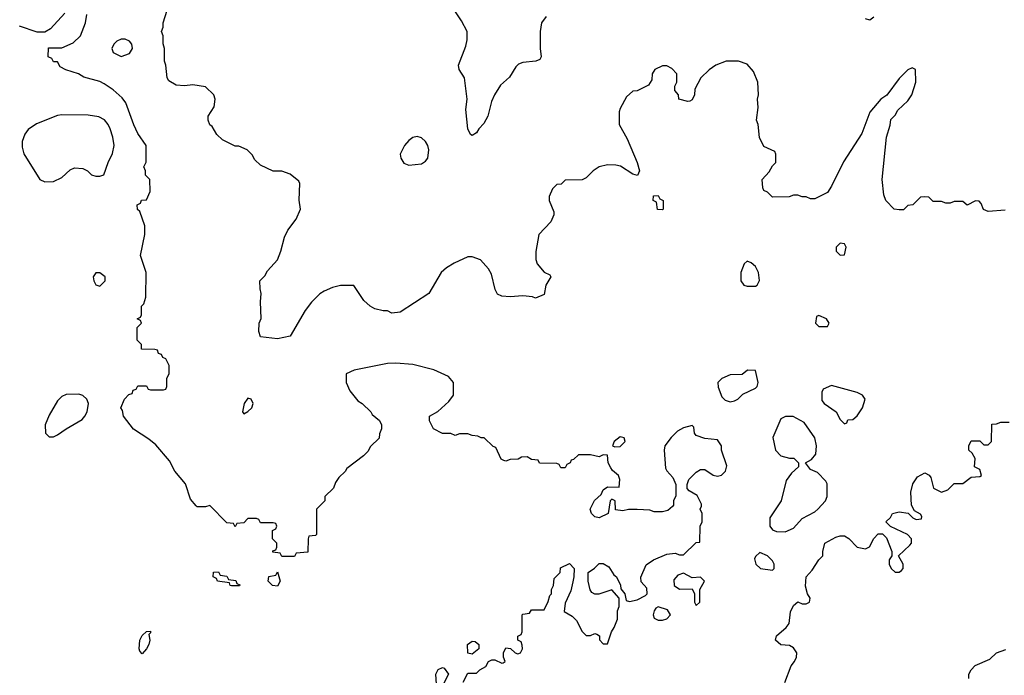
# Model space of a CAD drawing. Header units: inches. Extents: x 2380249 to 2585472, y 382747 to 546448.
# Tile 106 of 256: x 2423251 to 2427906, y 465284 to 468386. Entities that reach past the tile are written whole.
import ezdxf

# ---------------------------------------------------------------- set-up
doc = ezdxf.new("R2010")
doc.units = ezdxf.units.IN
doc.header["$MEASUREMENT"] = 0
doc.layers.add('C4426', color=7, linetype='Continuous')

msp = doc.modelspace()

# ---------------------------------------------------------------- linework, layer by layer
at = {"layer": 'C4426', "color": 4}
for points, elevation in [([(2423463.5, 468416.5), (2423396.9, 468343.1), (2423370, 468326), (2423332.7, 468327.3), (2423250, 468355.3)], 68), ([(2427910, 467484), (2427830, 467478), (2427807.3, 467487.3), (2427796.4, 467516.4), (2427787.3, 467527.3), (2427770, 467528), (2427730, 467508), (2427710, 467526), (2427670, 467526), (2427650, 467518), (2427630, 467518), (2427610, 467526), (2427570, 467526), (2427550, 467546), (2427530, 467548), (2427510, 467546), (2427474, 467510), (2427450, 467506), (2427430, 467486), (2427410, 467486), (2427386, 467490), (2427346, 467530), (2427336.4, 467556.4), (2427329.4, 467630), (2427348.7, 467830), (2427367.3, 467887.3), (2427370, 467914), (2427390, 467934), (2427403.1, 467956.9), (2427450, 468002), (2427468.7, 468030), (2427488.7, 468090), (2427486, 468150), (2427470, 468158), (2427450, 468148), (2427410, 468108), (2427351.1, 468028.9), (2427322, 468010), (2427270, 467948.7), (2427233.2, 467846.8), (2427146.2, 467713.8), (2427090, 467598), (2427070, 467568), (2427010, 467538), (2426990, 467538), (2426970, 467548), (2426950, 467548), (2426930, 467555.3), (2426910, 467555.3), (2426888.4, 467548.4), (2426810, 467546), (2426786, 467570), (2426770, 467578), (2426764, 467590), (2426761.2, 467630), (2426794.6, 467665.4), (2426810, 467694), (2426826, 467710), (2426826, 467750), (2426822, 467762), (2426770, 467786), (2426749.1, 467829.1), (2426742, 467890), (2426735.3, 467910), (2426742, 467970), (2426739, 468010), (2426744, 468030), (2426741.2, 468090), (2426720.2, 468140.2), (2426690, 468175.3), (2426650, 468189), (2426591.1, 468188.9), (2426542, 468170), (2426510.9, 468149.1), (2426472, 468110), (2426443.6, 468056.4), (2426442, 468030), (2426430, 468006), (2426419.6, 468000.4), (2426410, 467998), (2426368, 468010), (2426366, 468030), (2426348, 468050), (2426348.4, 468071.6), (2426358, 468090), (2426358, 468130), (2426334.6, 468154.6), (2426310, 468168), (2426290, 468168), (2426254, 468150), (2426242, 468130), (2426239.6, 468100.4), (2426223.6, 468076.4), (2426171.1, 468048.9), (2426150, 468048), (2426119.6, 468020.4), (2426090, 467966), (2426086, 467950), (2426086, 467890), (2426122.5, 467822.5), (2426170.7, 467710), (2426182, 467670), (2426172, 467648), (2426150, 467655.3), (2426092, 467692), (2426070, 467698), (2426030, 467699.3), (2425990.7, 467689.3), (2425962, 467670), (2425930, 467638), (2425910, 467628), (2425830, 467626), (2425811.6, 467608.4), (2425790, 467606), (2425770, 467586), (2425754, 467550), (2425754, 467530), (2425776.9, 467476.9), (2425776.9, 467463.1), (2425762, 467430), (2425706, 467370), (2425691.6, 467288.4), (2425691.6, 467251.6), (2425698, 467230), (2425730, 467191.3), (2425758, 467178), (2425762, 467170), (2425738, 467130), (2425730, 467086), (2425690, 467068), (2425675.3, 467075.3), (2425630, 467079), (2425570, 467075.3), (2425530, 467078), (2425510, 467088), (2425499, 467110), (2425482, 467182), (2425466.8, 467206.8), (2425429, 467250), (2425390, 467264.5), (2425370, 467263.7), (2425305.8, 467234.2), (2425268.5, 467211.5), (2425244, 467190), (2425184.7, 467090), (2425050, 467002), (2425010, 466998), (2424990, 467008), (2424970, 467008), (2424930, 467018), (2424908, 467030), (2424878, 467058), (2424830, 467128), (2424768.4, 467128.4), (2424730, 467119), (2424690, 467101.2), (2424670, 467089), (2424631, 467050), (2424601, 467010), (2424530, 466888.7), (2424470, 466875.3), (2424390, 466886), (2424381.2, 466910), (2424382.7, 466950), (2424392.9, 466972.9), (2424389.3, 467050.7), (2424393.2, 467090), (2424387.3, 467112.7), (2424386, 467150), (2424410, 467174), (2424423.1, 467196.9), (2424469, 467250), (2424485.2, 467290), (2424502.5, 467357.5), (2424519, 467390), (2424558, 467442), (2424579, 467490), (2424572.3, 467532.3), (2424575.1, 467610), (2424570, 467622), (2424530, 467655.3), (2424490, 467668.7), (2424448.9, 467668.9), (2424390, 467698), (2424363.1, 467723.1), (2424350, 467746), (2424326, 467770), (2424287.3, 467787.3), (2424270, 467788), (2424210, 467818), (2424183.1, 467843.1), (2424160.4, 467880.4), (2424149, 467889), (2424142, 467910), (2424142, 467930), (2424170, 467974), (2424175.3, 468010), (2424168, 468030), (2424130, 468068), (2424070, 468077.2), (2424030, 468073.2), (2423990, 468075.3), (2423956.4, 468096.4), (2423948.7, 468110), (2423942, 468170), (2423935.3, 468190), (2423935.3, 468250), (2423928.9, 468271.1), (2423928.7, 468310), (2423922, 468330), (2423928.7, 468350), (2423928.7, 468370), (2423948.7, 468430)], 64), ([(2425739.8, 468400.2), (2425718.8, 468370), (2425711, 468330), (2425711, 468250), (2425716, 468210), (2425710, 468198), (2425690.9, 468189.1), (2425630, 468183.7), (2425610, 468175.1), (2425597.3, 468162.7), (2425566.4, 468113.6), (2425524.5, 468075.5), (2425496, 468030), (2425481.4, 467998.6), (2425464.7, 467930), (2425445.4, 467894.6), (2425422, 467870), (2425411.3, 467850), (2425390, 467838), (2425382, 467842), (2425369.2, 467870), (2425360.9, 467960.9), (2425367, 468010), (2425353.2, 468110), (2425329, 468150), (2425325.2, 468170), (2425360.2, 468259.8), (2425366, 468290), (2425366, 468330), (2425340.1, 468380.1), (2425290, 468455.3)], 56), ([(2425348.4, 465251.6), (2425370, 465294), (2425410, 465294), (2425426, 465310), (2425454.6, 465325.4), (2425468, 465350), (2425483.1, 465356.9), (2425498, 465358), (2425530, 465342), (2425536.4, 465343.6), (2425546, 465350), (2425538, 465370), (2425538, 465390), (2425550, 465414), (2425572, 465412), (2425594, 465390), (2425605.4, 465385.4), (2425618, 465390), (2425628, 465410), (2425627.3, 465427.3), (2425622, 465442), (2425606, 465450), (2425606, 465470), (2425622, 465478), (2425626, 465490), (2425626, 465570), (2425630, 465574), (2425662, 465578), (2425670, 465594), (2425730, 465594), (2425750, 465634), (2425758, 465662), (2425766, 465670), (2425766, 465690), (2425774, 465710), (2425778, 465742), (2425806, 465770), (2425807.3, 465792.7), (2425850, 465814), (2425872, 465790), (2425871.3, 465750), (2425866, 465726), (2425856.3, 465683.7), (2425830, 465626), (2425826, 465586), (2425863.6, 465563.6), (2425883.6, 465543.6), (2425910, 465492), (2425930, 465472), (2425950, 465472), (2425970, 465482), (2425979.6, 465479.6), (2425991.6, 465471.6), (2425992.7, 465452.7), (2426010, 465434), (2426030, 465434), (2426048.7, 465490), (2426062, 465510), (2426078, 465550), (2426078, 465590), (2426086, 465610), (2426086, 465650), (2426050, 465688), (2425988.4, 465668.4), (2425970, 465668), (2425956.4, 465676.4), (2425948.9, 465688.9), (2425938, 465730), (2425938, 465770), (2425968.4, 465791.6), (2425990, 465814), (2426010, 465814), (2426036.9, 465796.9), (2426059.6, 465759.6), (2426072, 465750), (2426091.6, 465711.6), (2426092.7, 465692.7), (2426112, 465670), (2426118, 465638), (2426134, 465634), (2426170, 465641), (2426210, 465662), (2426218, 465670), (2426216.4, 465696.4), (2426190, 465726), (2426188.4, 465748.4), (2426213.6, 465806.4), (2426248, 465830), (2426310, 465858), (2426350, 465862), (2426370, 465854), (2426390, 465854), (2426450, 465912), (2426466, 465914), (2426468.7, 465990), (2426478, 466010), (2426478, 466050), (2426468, 466070), (2426475.3, 466084.7), (2426474.6, 466094.6), (2426454.6, 466134.6), (2426416.4, 466156.4), (2426407.3, 466167.3), (2426407.3, 466187.3), (2426415.3, 466210), (2426450, 466244.7), (2426470, 466258), (2426490, 466258), (2426530, 466231), (2426550, 466226), (2426569.1, 466230.9), (2426588.7, 466250), (2426594.6, 466274.6), (2426568.7, 466350), (2426568.7, 466370), (2426550, 466398), (2426490, 466404), (2426450, 466418), (2426442, 466430), (2426438, 466458), (2426430, 466466), (2426390, 466455.3), (2426361.4, 466438.6), (2426331.3, 466410), (2426302, 466370), (2426298, 466350), (2426304.7, 466264.7), (2426311, 466251), (2426339.8, 466219.8), (2426352.7, 466187.3), (2426352.7, 466132.7), (2426342, 466110), (2426342, 466090), (2426336.9, 466083.1), (2426315.3, 466064.7), (2426290, 466058), (2426250, 466058), (2426230, 466066), (2426170, 466068), (2426130, 466068), (2426102, 466062), (2426067.3, 466067.3), (2426066, 466110), (2426050, 466118), (2426042, 466110), (2426034, 466050), (2425990.7, 466029.3), (2425970, 466034), (2425954, 466050), (2425948.7, 466070), (2425969.3, 466110.7), (2426000.4, 466139.6), (2426010, 466162), (2426030, 466176), (2426086, 466174), (2426088, 466210), (2426082, 466230), (2426053.6, 466253.6), (2426045.6, 466265.6), (2426033.2, 466290), (2426030, 466326), (2426010, 466328), (2425990, 466318), (2425950, 466328), (2425892.7, 466327.3), (2425870, 466306), (2425858, 466302), (2425854, 466290), (2425838, 466282), (2425830, 466266), (2425810, 466266), (2425802, 466282), (2425790, 466286), (2425708.4, 466288.4), (2425702, 466302), (2425670, 466306), (2425650, 466318), (2425623.6, 466316.4), (2425607.3, 466307.3), (2425570, 466306), (2425550, 466298), (2425540.4, 466300.4), (2425527.3, 466307.3), (2425502, 466362), (2425490, 466366), (2425447.3, 466407.3), (2425432.7, 466407.3), (2425416.4, 466416.4), (2425390, 466418), (2425370, 466426), (2425330, 466426), (2425310, 466418), (2425290, 466428), (2425250, 466428.7), (2425208, 466450), (2425188.4, 466488.4), (2425188, 466510), (2425228.4, 466531.6), (2425280.4, 466579.6), (2425302, 466610), (2425302, 466670), (2425278.6, 466698.6), (2425209.3, 466729.3), (2425110, 466754), (2425030, 466761.2), (2424990, 466759.3), (2424832.7, 466727.3), (2424794, 466710), (2424794, 466670), (2424812, 466630), (2424850, 466582), (2424870.7, 466570.7), (2424910.7, 466530.7), (2424918, 466518), (2424952, 466490), (2424962, 466470), (2424962, 466450), (2424952.7, 466427.3), (2424950, 466406), (2424910, 466366), (2424896.9, 466343.1), (2424876.9, 466323.1), (2424798, 466262), (2424790, 466248), (2424759.6, 466220.4), (2424743.6, 466196.4), (2424734, 466170), (2424694, 466130), (2424694, 466110), (2424654, 466070), (2424654, 465950), (2424650, 465946), (2424618, 465942), (2424614, 465930), (2424612.7, 465867.3), (2424558, 465862), (2424550, 465846), (2424490, 465846), (2424482, 465862), (2424447.3, 465867.3), (2424447.3, 465872.7), (2424462, 465878), (2424466, 465890), (2424466, 465910), (2424446, 465930), (2424446, 465970), (2424462, 465978), (2424466, 465990), (2424462, 466002), (2424450, 466006), (2424390, 466006), (2424382, 466022), (2424370, 466026), (2424330, 466026), (2424310, 466006), (2424278, 466002), (2424270, 465986), (2424262, 466002), (2424230, 466006), (2424150, 466088), (2424130, 466082), (2424090, 466082), (2424085.6, 466085.6), (2424058, 466118), (2424034, 466190), (2423984, 466250), (2423958.9, 466298.9), (2423894, 466374), (2423862, 466402), (2423789.4, 466449.4), (2423742, 466510), (2423736.4, 466536.4), (2423728.7, 466550), (2423746, 466590), (2423767.3, 466612.7), (2423782, 466618), (2423787.3, 466632.7), (2423802, 466638), (2423810, 466654), (2423850, 466654), (2423858, 466638), (2423870, 466634), (2423930, 466634), (2423942, 466638), (2423946, 466650), (2423946, 466690), (2423958, 466710), (2423958, 466750), (2423942, 466782), (2423927.3, 466787.3), (2423922, 466802), (2423907.3, 466807.3), (2423902, 466822), (2423890, 466826), (2423827.3, 466827.3), (2423826, 466850), (2423806, 466870), (2423806, 466930), (2423826, 466950), (2423822, 466962), (2423806, 466970), (2423822, 466978), (2423826, 466990), (2423826, 467030), (2423838, 467042), (2423847.3, 467072.7), (2423848.7, 467190), (2423822, 467270), (2423842, 467370), (2423842, 467410), (2423818, 467478), (2423808.4, 467488.4), (2423806, 467510), (2423822, 467518), (2423827.3, 467532.7), (2423850, 467534), (2423867.3, 467572.7), (2423866, 467630), (2423846, 467650), (2423846, 467670), (2423838, 467690), (2423848.4, 467711.6), (2423848.7, 467790), (2423810, 467848), (2423790, 467888), (2423751.9, 467991.9), (2423735.9, 468015.9), (2423693.4, 468053.4), (2423650, 468082.7), (2423630, 468092.7), (2423553.6, 468113.6), (2423528.9, 468128.9), (2423468.4, 468148.4), (2423442, 468162), (2423430, 468186), (2423410, 468186), (2423402, 468202), (2423386, 468210), (2423387.3, 468252.7), (2423450, 468252), (2423503.1, 468276.9), (2423538, 468310), (2423562, 468370), (2423568, 468410)], 68), ([(2427290, 468397.2), (2427270, 468383.7), (2427250, 468389.3)], 56), ([(2426869.2, 465250), (2426899.3, 465330), (2426915.1, 465350), (2426923.7, 465370), (2426926, 465390), (2426910, 465414), (2426890, 465425.2), (2426849.3, 465429.3), (2426824, 465450), (2426829.4, 465470.6), (2426875.3, 465510), (2426889, 465530), (2426895.3, 465584.7), (2426910, 465614), (2426930, 465631.3), (2426950, 465622), (2426970, 465622), (2426986, 465630), (2426988, 465650), (2426975.3, 465670), (2426965.6, 465705.6), (2426969.2, 465750), (2426998, 465782), (2427028.7, 465830), (2427048.7, 465850), (2427048.7, 465870), (2427058, 465910), (2427110, 465938), (2427130, 465944.7), (2427150, 465944.7), (2427170.8, 465930.8), (2427210, 465891.3), (2427250, 465882), (2427268.4, 465891.6), (2427289.1, 465930.9), (2427310, 465954), (2427330, 465954), (2427350, 465934), (2427374, 465870), (2427374, 465850), (2427362, 465830), (2427362, 465810), (2427372, 465790), (2427390, 465772), (2427410, 465772), (2427420.4, 465779.6), (2427428, 465790), (2427428, 465810), (2427406, 465850), (2427460.4, 465899.6), (2427468, 465910), (2427468, 465930), (2427448, 465950), (2427368, 465988), (2427346, 466010), (2427368.4, 466031.6), (2427378, 466050), (2427410, 466058), (2427452, 466052), (2427474, 466030), (2427490, 466022), (2427515.3, 466024.7), (2427516.4, 466036.4), (2427510, 466046), (2427482, 466062), (2427468, 466090), (2427464, 466150), (2427474, 466190), (2427496.4, 466223.6), (2427530, 466242), (2427551.6, 466231.6), (2427559.6, 466219.6), (2427572, 466170), (2427610, 466151), (2427638.6, 466161.4), (2427670, 466192), (2427710, 466192), (2427750, 466222), (2427790, 466224.7), (2427798, 466230), (2427790, 466258), (2427766, 466270), (2427768, 466310), (2427754.6, 466334.6), (2427738, 466350), (2427738, 466370), (2427750, 466394), (2427790, 466394), (2427810, 466374), (2427830, 466374), (2427846, 466390), (2427848, 466472), (2427870, 466474), (2427890, 466482), (2427930, 466482)], 64), ([(2427738, 465270), (2427739, 465290), (2427749.1, 465310.9), (2427769.1, 465330.9), (2427838.6, 465361.4), (2427870, 465391), (2427912.9, 465407.1)], 56)]:
    msp.add_lwpolyline(points, dxfattribs=dict(at, elevation=elevation))
for points, elevation in [([(2423750, 468294), (2423730, 468293.2), (2423710, 468284), (2423696, 468270), (2423686, 468250), (2423692, 468230), (2423730, 468211), (2423770, 468226), (2423784, 468250), (2423781.2, 468270), (2423770, 468284)], 68), ([(2423450, 467936), (2423430, 467932.3), (2423330, 467892.3), (2423290, 467866), (2423275.1, 467844.9), (2423262.4, 467810), (2423262.4, 467782.4), (2423270.5, 467750.5), (2423346, 467630), (2423370, 467618.8), (2423410, 467620.7), (2423450, 467638.8), (2423490, 467674.8), (2423510, 467684.7), (2423550, 467682), (2423570.9, 467670.9), (2423590, 467652), (2423610, 467644.7), (2423630, 467644.7), (2423648.4, 467651.6), (2423669, 467710), (2423690, 467752), (2423697, 467790), (2423691.8, 467830), (2423678, 467870), (2423669.3, 467890), (2423651.5, 467911.5), (2423625.4, 467925.4), (2423574.2, 467934.2)], 72), ([(2425130, 467833.6), (2425110, 467827.6), (2425090, 467813.6), (2425070.4, 467790), (2425050.3, 467750), (2425052.2, 467730), (2425066.5, 467706.5), (2425090, 467697), (2425150, 467704.4), (2425170, 467715.8), (2425181.1, 467730), (2425185.1, 467770), (2425180.5, 467790), (2425169.5, 467810), (2425150, 467827.3)], 64), ([(2426290, 467486), (2426267.3, 467487.3), (2426262, 467522), (2426246, 467530), (2426247.3, 467552.7), (2426270, 467554), (2426278, 467538), (2426294, 467530), (2426294, 467490)], 64), ([(2427130, 467328), (2427112, 467310), (2427112, 467290), (2427130, 467272), (2427150, 467274), (2427158, 467310), (2427150, 467326)], 68), ([(2426690, 467244), (2426676, 467230), (2426660.7, 467190), (2426661, 467150), (2426674, 467130), (2426690, 467124.7), (2426730, 467124.7), (2426738, 467130), (2426748.4, 467151.6), (2426744, 467190), (2426730, 467218), (2426710, 467235.3)], 68), ([(2423630, 467188), (2423610, 467188), (2423598, 467170), (2423601, 467150), (2423610, 467132), (2423630, 467124.7), (2423655.3, 467150), (2423655.3, 467170)], 72), ([(2427030, 466986), (2427018, 466982), (2427014, 466950), (2427030, 466934), (2427070, 466934), (2427078, 466950), (2427066, 466970)], 68), ([(2426692.7, 466727.3), (2426667.3, 466707.3), (2426610, 466706), (2426570, 466688), (2426552, 466670), (2426552.7, 466647.3), (2426570, 466602), (2426586.4, 466586.4), (2426610, 466578), (2426630, 466582), (2426646, 466590), (2426670, 466614), (2426730, 466642), (2426738, 466650), (2426742, 466670), (2426730, 466726)], 68), ([(2427090, 466655.3), (2427050, 466638), (2427043.6, 466623.6), (2427043.6, 466583.6), (2427054, 466570), (2427112, 466530), (2427130, 466494), (2427150, 466474), (2427162, 466478), (2427167.3, 466492.7), (2427190, 466494), (2427210, 466512), (2427235.3, 466550), (2427248, 466590), (2427235.3, 466610), (2427210, 466622)], 68), ([(2423530, 466614), (2423470, 466613.2), (2423450, 466604), (2423430, 466582), (2423390, 466515.3), (2423371.3, 466470), (2423372, 466430), (2423390, 466412), (2423410, 466412), (2423430, 466422), (2423470, 466451), (2423545.6, 466494.4), (2423559, 466510), (2423569, 466530), (2423575.3, 466570), (2423568, 466590), (2423550, 466608)], 72), ([(2424330, 466595.3), (2424312, 466570), (2424304.7, 466530), (2424310, 466522), (2424330, 466532), (2424348, 466550), (2424355.3, 466570), (2424346, 466590)], 68), ([(2426908.4, 466508.4), (2426871.6, 466508.4), (2426850, 466498), (2426812, 466410), (2426824.7, 466350), (2426850, 466322), (2426890, 466311.3), (2426911.1, 466311.1), (2426934, 466290), (2426934, 466270), (2426899.6, 466240.4), (2426874.8, 466205.2), (2426851, 466110), (2426798, 466030), (2426798, 465990), (2426810, 465972), (2426830, 465964.7), (2426870, 465962.8), (2426910, 465981), (2426950, 466026.8), (2427010, 466057.3), (2427025.2, 466070), (2427061.2, 466110), (2427069, 466130), (2427068.7, 466190), (2427063.1, 466203.1), (2427023.1, 466243.1), (2426990, 466258), (2426966, 466290), (2426994.6, 466305.4), (2427015.3, 466330), (2427018, 466370), (2427010, 466408), (2426960.4, 466480.4)], 68), ([(2426090, 466413.2), (2426062, 466390), (2426054, 466370), (2426065.4, 466365.4), (2426090, 466366.8), (2426114, 466390), (2426108.4, 466408.4)], 68), ([(2426750, 465866), (2426730, 465846), (2426725.4, 465834.6), (2426732, 465810), (2426754, 465790), (2426810, 465782), (2426818, 465790), (2426818, 465810), (2426810, 465826), (2426786, 465850)], 68), ([(2424252.7, 465707.3), (2424246, 465710), (2424242, 465722), (2424186, 465730), (2424182, 465742), (2424166, 465750), (2424167.3, 465772.7), (2424190, 465774), (2424198, 465758), (2424230, 465754), (2424238, 465738), (2424272.7, 465732.7), (2424278, 465718), (2424292, 465712), (2424290, 465708)], 68), ([(2424470, 465706), (2424446, 465710), (2424426, 465730), (2424428, 465752), (2424462, 465758), (2424470, 465774), (2424482, 465730)], 68), ([(2426390, 465768), (2426362, 465758), (2426343.6, 465736.4), (2426344.7, 465710), (2426370, 465692), (2426430, 465694), (2426442, 465670), (2426442, 465630), (2426450, 465614), (2426466, 465630), (2426466, 465690), (2426488, 465730), (2426470, 465748), (2426430, 465746)], 68), ([(2426270, 465608.7), (2426258, 465602), (2426251.3, 465590), (2426246, 465570), (2426250, 465554), (2426270, 465544.7), (2426290, 465544.7), (2426310, 465552), (2426328, 465570), (2426313.6, 465593.6)], 68), ([(2423830, 465386), (2423818, 465398), (2423815.3, 465410), (2423819, 465450), (2423830, 465472), (2423850, 465492), (2423870, 465494), (2423870, 465486), (2423862, 465478), (2423866, 465450), (2423861, 465430), (2423850.9, 465409.1)], 68), ([(2425390, 465384), (2425369.3, 465389.3), (2425368.7, 465430), (2425390, 465446), (2425404.7, 465444.7), (2425422, 465430), (2425422, 465410)], 68), ([(2425230, 465226), (2425222, 465242), (2425219, 465290), (2425230, 465312), (2425250, 465322), (2425258, 465318), (2425278, 465290), (2425255.3, 465244.7)], 68)]:
    msp.add_lwpolyline(points, close=True, dxfattribs=dict(at, elevation=elevation))

doc.saveas('drawing.dxf')
